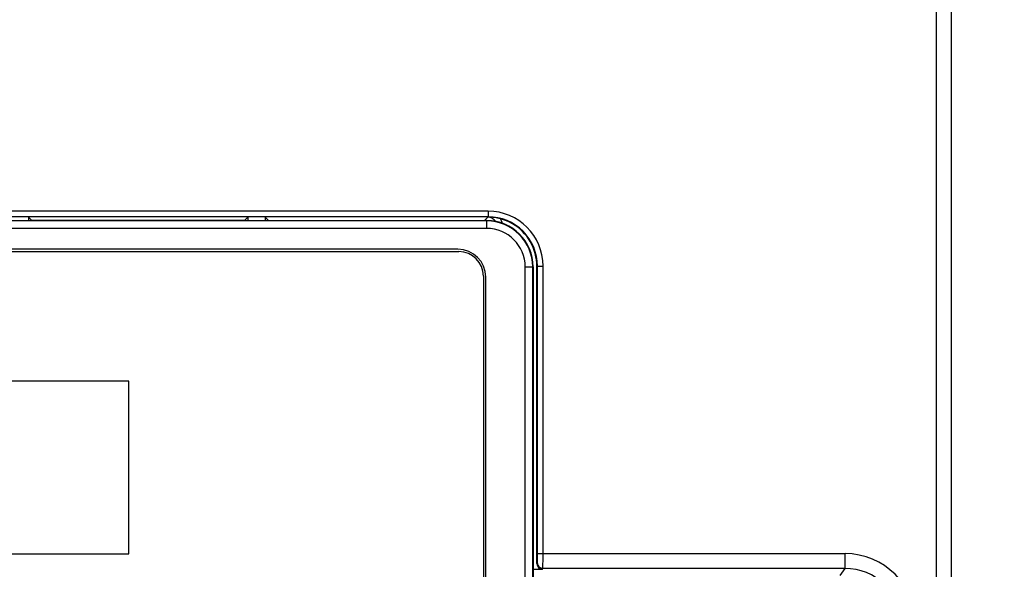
# Model space of a CAD drawing. Header units: millimetres. Extents: x 0 to 1700, y 17 to 1205.
# Tile 36 of 51: x 302 to 355, y 1028 to 1057. Entities that reach past the tile are written whole.
import ezdxf

# ---------------------------------------------------------------- set-up
doc = ezdxf.new("R2010")
doc.units = ezdxf.units.MM
doc.header["$LTSCALE"] = 77.505185
doc.header["$PDMODE"] = 3
doc.header["$PDSIZE"] = 0.3125
doc.layers.get('0').update_dxf_attribs({"linetype": 'CONTINUOUS'})
doc.layers.get('Defpoints').update_dxf_attribs({"linetype": 'CONTINUOUS'})
doc.styles.get("Standard").update_dxf_attribs({"font": 'arial.ttf'})
doc.dimstyles.new('DIMSTYLE_1', dxfattribs={"dimtxt": 10, "dimasz": 3, "dimexe": 1.5, "dimexo": 3, "dimgap": 2.5, "dimtad": 1, "dimdec": 1, "dimzin": 0, "dimdsep": 46, "dimtxsty": 'Standard', "dimblk": '_FILLED', "dimblk1": '_FILLED', "dimblk2": '_FILLED', "dimcen": 0.09, "dimadec": 1, "dimazin": 0, "dimtp": 0.1, "dimtm": 0.1, "dimtfac": 1, "dimtdec": 1, "dimtofl": 0, "dimtmove": 0, "dimatfit": 3, "dimldrblk": '_FILLED', "dimfxl": 1, "dimtolj": 1, "dimtzin": 0, "dimarcsym": 0})

# ---------------------------------------------------------------- blocks, each defined once
blk = doc.blocks.new('_FILLED')
at = {"color": 0, "linetype": 'ByBlock'}
blk.add_solid([(0, 0), (-1, 0.25), (-1, -0.25)], dxfattribs=at)
blk = doc.blocks.new('*D4')
at = {"color": 0, "linetype": 'Continuous', "lineweight": -2, "transparency": 16777216}
for p, q in [((332.224, 1101.784), (378.224, 1101.784)), ((376.724, 1098.784), (376.724, 629.784)), ((332.224, 626.784), (378.224, 626.784))]:
    blk.add_line(p, q, dxfattribs=at)
at = {"layer": 'Defpoints', "color": 0, "linetype": 'Continuous', "transparency": 16777216}
for p in [(329.224, 1101.784), (329.224, 626.784), (376.724, 626.784)]:
    blk.add_point(p, dxfattribs=at)
at = {"color": 0, "linetype": 'Continuous', "lineweight": -2, "transparency": 16777216, "xscale": 3, "yscale": 3, "zscale": 3}
for p, rotation in [((376.724, 1101.784), 90), ((376.724, 626.784), 270)]:
    blk.add_blockref('_FILLED', p, dxfattribs=dict(at, rotation=rotation))
at = {"color": 0, "linetype": 'Continuous', "transparency": 16777216, "insert": (360.891, 863.556), "char_height": 10, "width": 17.84387, "attachment_point": 2, "rotation": 90, "line_spacing_factor": 0.9}
blk.add_mtext('\\A1;H1', dxfattribs=at)
blk = doc.blocks.new('*D5')
at = {"color": 0, "linetype": 'Continuous', "lineweight": -2, "transparency": 16777216}
for p, q in [((354.724, 1114.284), (398.224, 1114.284)), ((396.724, 617.284), (396.724, 1111.284)), ((354.724, 614.284), (398.224, 614.284))]:
    blk.add_line(p, q, dxfattribs=at)
at = {"layer": 'Defpoints', "color": 0, "linetype": 'Continuous', "transparency": 16777216}
for p in [(351.724, 1114.284), (396.724, 1114.284), (351.724, 614.284)]:
    blk.add_point(p, dxfattribs=at)
at = {"color": 0, "linetype": 'Continuous', "lineweight": -2, "transparency": 16777216, "xscale": 3, "yscale": 3, "zscale": 3}
for p, rotation in [((396.724, 1114.284), 90), ((396.724, 614.284), 270)]:
    blk.add_blockref('_FILLED', p, dxfattribs=dict(at, rotation=rotation))
at = {"color": 0, "linetype": 'Continuous', "transparency": 16777216, "insert": (380.891, 864.284), "char_height": 10, "width": 10.07435, "attachment_point": 2, "rotation": 90, "line_spacing_factor": 0.9}
blk.add_mtext('\\A1;H', dxfattribs=at)

msp = doc.modelspace()

# ---------------------------------------------------------------- linework, layer by layer
at = {"linetype": 'Continuous'}
for p, q in [((350.924, 998.431), (350.924, 1082.784)), ((351.724, 998.427), (351.724, 1082.784)), ((326.804, 1047.082), (263.644, 1047.082)), ((326.804, 1047.082), (326.804, 1046.782)), ((326.804, 1046.782), (263.644, 1046.782)), ((263.724, 1046.584), (326.724, 1046.584)), ((326.724, 1046.556), (263.724, 1046.556)), ((302.063, 1046.767), (302.063, 1046.584)), ((302.063, 1046.767), (302.244, 1046.586)), ((313.684, 1046.586), (302.244, 1046.586)), ((313.865, 1046.767), (313.684, 1046.586)), ((313.865, 1046.767), (313.865, 1046.584)), ((314.803, 1046.767), (314.803, 1046.584)), ((314.803, 1046.767), (314.984, 1046.586)), ((314.984, 1046.586), (326.598, 1046.586)), ((326.776, 1046.764), (326.598, 1046.586)), ((326.724, 1046.156), (326.724, 1046.584)), ((326.724, 1046.156), (263.724, 1046.156)), ((265.224, 1044.909), (325.224, 1044.909)), ((325.174, 1045.034), (265.274, 1045.034)), ((328.796, 1018.012), (328.796, 1044.084)), ((328.796, 1044.084), (329.224, 1044.084)), ((329.196, 1018.412), (329.196, 1044.084)), ((329.224, 1044.084), (329.224, 1018.384)), ((329.454, 1044.132), (329.424, 1044.117)), ((329.424, 1028.114), (329.424, 1044.117)), ((329.454, 1028.657), (329.454, 1044.132)), ((329.454, 1044.132), (329.754, 1044.132)), ((329.754, 1028.657), (329.754, 1044.132)), ((326.549, 1043.584), (326.549, 1002.584)), ((326.674, 1002.634), (326.674, 1043.534)), ((307.474, 1037.934), (271.374, 1037.934)), ((307.474, 1028.634), (307.474, 1037.934)), ((271.374, 1028.634), (307.474, 1028.634)), ((329.454, 1028.657), (346.007, 1028.657)), ((346.007, 1027.857), (346.007, 1028.657)), ((329.224, 1027.814), (329.724, 1027.814)), ((329.424, 1028.114), (329.445, 1028.157)), ((329.724, 1027.814), (329.745, 1027.857)), ((346.007, 1027.857), (329.745, 1027.857)), ((345.737, 1027.472), (346.007, 1027.857))]:
    msp.add_line(p, q, dxfattribs=at)
for centre, radius, start, end in [((326.804, 1044.132), 2.95, 0.0079, 89.9986), ((326.724, 1044.084), 2.5, 0, 90), ((326.724, 1044.084), 2.472, 0, 90), ((326.788, 1044.141), 2.623, 77.1713, 90.264), ((326.804, 1044.132), 2.65, 0.0011, 90.0069), ((326.812, 1044.254), 2.508, 74.9768, 77.1272), ((326.774, 1044.117), 2.65, 15.0478, 74.9663), ((326.774, 1046.263), 0.802, 19.5452, 30.9684), ((326.776, 1046.264), 0.8, 11.596, 19.5302), ((326.724, 1044.084), 2.072, 0, 90), ((325.174, 1043.534), 1.5, 0, 90), ((325.224, 1043.584), 1.325, 0, 90), ((326.761, 1044.115), 2.663, 0.0382, 15.0083), ((346.006, 1024.858), 3.799, 359.9938, 89.9884), ((329.745, 1028.157), 0.3, 180.0375, 269.9887), ((346.007, 1024.86), 2.998, 359.9641, 90.0085)]:
    msp.add_arc(centre, radius, start, end, dxfattribs=at)
for centre, major_axis, ratio, start_param, end_param in [((326.598, 1046.086), (0.354, 0.354), 0.999924, 0.589777, 0.78536), ((329.724, 1028.115), (0.134, 0.269), 0.999239, -4.248559, -2.678371)]:
    msp.add_ellipse(centre, major_axis=major_axis, ratio=ratio, start_param=start_param, end_param=end_param, dxfattribs=at)
for points in [[(327.03, 1046.695), (326.955, 1046.739), (326.864, 1046.764), (326.776, 1046.764)], [(327.198, 1046.531), (327.157, 1046.597), (327.098, 1046.655), (327.03, 1046.695)]]:
    msp.add_open_spline(points, degree=3, dxfattribs=at)
for points, knots in [([(329.445, 1028.157), (329.452, 1028.17), (329.444, 1028.224), (329.46, 1028.387), (329.454, 1028.541), (329.454, 1028.657)], [0, 0, 0, 0, 0.086297, 0.305109, 1, 1, 1, 1]), ([(329.745, 1027.857), (329.752, 1027.879), (329.744, 1027.963), (329.76, 1028.226), (329.754, 1028.472), (329.754, 1028.657)], [0, 0, 0, 0, 0.085816, 0.304582, 1, 1, 1, 1])]:
    msp.add_open_spline(points, degree=3, knots=knots, dxfattribs=at)

# ---------------------------------------------------------------- dimensions: what is measured, and where the dimension line sits
for base, p1, p2, angle, text, picture, middle in [((396.724, 1114.284), (351.724, 614.284), (351.724, 1114.284), 90, 'H', '*D5', (396.724, 864.284)), ((376.724, 626.784), (329.224, 1101.784), (329.224, 626.784), 270, 'H1', '*D4', (376.724, 863.556))]:
    dim = msp.add_linear_dim(base=base, p1=p1, p2=p2, angle=angle, text=text, dimstyle='DIMSTYLE_1', dxfattribs=at)
    dim.commit()
    dim.dimension.update_dxf_attribs({"geometry": picture, "text_midpoint": middle, "dimtype": 160})

doc.saveas('drawing.dxf')
